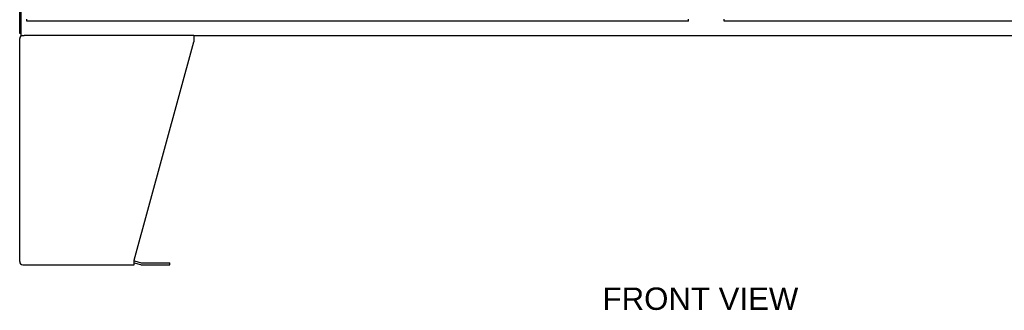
# Model space of a CAD drawing. Header units: inches. Extents: x 0 to 265, y 0 to 172.
# Tile 4 of 39: x 50 to 101, y 42 to 57. Entities that reach past the tile are written whole.
import ezdxf

# ---------------------------------------------------------------- set-up
doc = ezdxf.new("R2010")
doc.units = ezdxf.units.IN
doc.header["$LTSCALE"] = 14.592486
doc.header["$MEASUREMENT"] = 0
doc.layers.get('0').update_dxf_attribs({"linetype": 'CONTINUOUS'})
for name, color, linetype in [('DIMENSIONS', 7, 'CONTINUOUS'), ('LEFTHAND_DOOR_ASSEMBLY', 7, 'CONTINUOUS'), ('RIGHTHAND_DOOR_ASSEMBLY', 7, 'CONTINUOUS')]:
    doc.layers.add(name, color=color, linetype=linetype)
doc.styles.get("Standard").update_dxf_attribs({"font": 'arial.ttf'})

msp = doc.modelspace()

# ---------------------------------------------------------------- linework, layer by layer
at = {"color": 3, "linetype": 'Continuous'}
for p, q in [((49.518, 56.534), (49.518, 128.326)), ((49.518, 44.597), (49.518, 56.264)), ((58.641, 56.43), (49.761, 56.43)), ((58.641, 56.43), (58.641, 56.09)), ((55.518, 44.679), (58.641, 56.09)), ((49.685, 44.43), (55.518, 44.43)), ((55.518, 44.43), (55.518, 44.679)), ((55.535, 44.633), (55.884, 44.539)), ((55.9, 44.537), (57.387, 44.537))]:
    msp.add_line(p, q, dxfattribs=at)
at = {"color": 7, "linetype": 'Continuous'}
for p, q in [((49.57, 57.787), (49.57, 56.43)), ((49.57, 56.534), (49.518, 56.534)), ((49.57, 56.43), (49.761, 56.43)), ((58.641, 56.43), (112.395, 56.43)), ((55.518, 44.529), (55.857, 44.439)), ((55.9, 44.433), (57.387, 44.433)), ((57.387, 44.433), (57.387, 44.537))]:
    msp.add_line(p, q, dxfattribs=at)
at = {"color": 3, "linetype": 'Continuous'}
for centre, radius, start, end in [((49.685, 56.264), 0.167, 90, 180), ((49.685, 44.597), 0.167, 180, 270), ((55.492, 44.472), 0.167, 75, 81.039), ((55.9, 44.599), 0.0625, 255, 270)]:
    msp.add_arc(centre, radius, start, end, dxfattribs=at)
at = {"color": 7, "linetype": 'Continuous'}
msp.add_arc((55.9, 44.599), 0.167, 255, 270, dxfattribs=at)
at = {"layer": 'LEFTHAND_DOOR_ASSEMBLY', "color": 7, "linetype": 'Continuous'}
for p, q in [((49.893, 57.18), (49.893, 57.284)), ((84.581, 57.18), (84.581, 57.284))]:
    msp.add_line(p, q, dxfattribs=at)
at = {"layer": 'LEFTHAND_DOOR_ASSEMBLY', "color": 3, "linetype": 'Continuous'}
msp.add_line((84.581, 57.18), (49.893, 57.18), dxfattribs=at)
at = {"layer": 'RIGHTHAND_DOOR_ASSEMBLY', "color": 7, "linetype": 'Continuous'}
msp.add_line((86.456, 57.18), (86.456, 57.284), dxfattribs=at)
at = {"layer": 'RIGHTHAND_DOOR_ASSEMBLY', "color": 3, "linetype": 'Continuous'}
msp.add_line((121.143, 57.18), (86.456, 57.18), dxfattribs=at)

# ---------------------------------------------------------------- texts
at = {"layer": 'DIMENSIONS', "color": 2, "linetype": 'Continuous', "insert": (85.206, 43.241), "char_height": 1.1705, "width": 10.24314, "attachment_point": 2, "line_spacing_factor": 0.9}
msp.add_mtext('FRONT VIEW', dxfattribs=at)

doc.saveas('drawing.dxf')
